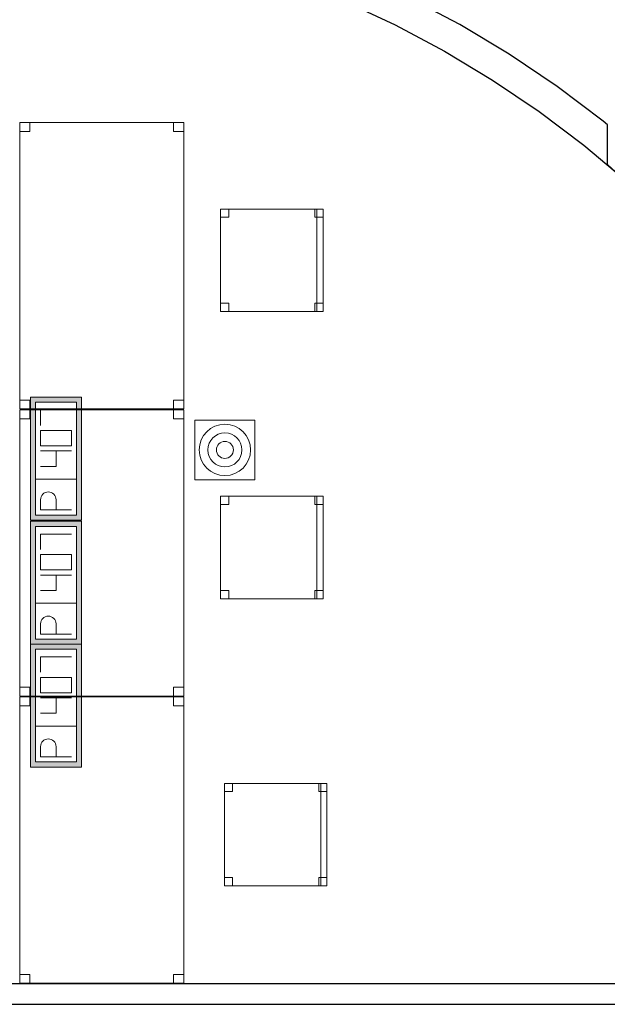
# Model space of a CAD drawing. Header units: metres. Extents: x 397.7 to 427.5, y 12.7 to 28.4.
# Tile 21 of 130: x 406.6 to 409.5, y 18.1 to 22.9. Entities that reach past the tile are written whole.
import ezdxf

# ---------------------------------------------------------------- set-up
doc = ezdxf.new("R2010")
doc.units = ezdxf.units.M
for name, color, linetype, lineweight in [('02_MOBILIARIO', 7, 'Continuous', 18), ('A-DETL-____-MBND', 7, 'Continuous', 18), ('A-DETL-GENF-OTLN', 7, 'Continuous', 18), ('A-WALL-____-MCUT', 7, 'Continuous', 25), ('A-WALL-____-OTLN', 7, 'Continuous', 25)]:
    doc.layers.add(name, color=color, linetype=linetype, lineweight=lineweight)

# ---------------------------------------------------------------- blocks, each defined once
blk = doc.blocks.new('Family - Cadira d_Oficina_P2-152942-05_TEL_P2')
at = {"layer": 'A-DETL-____-MBND', "color": 253, "true_color": 0xaaaaaa}
for p, q in [((0, 0), (0, 0.5)), ((0, 0.5), (0.5, 0.5)), ((0.5, 0.5), (0, 0.5)), ((0, 0.5), (0, 0)), ((0, 0.46), (0, 0.5)), ((0, 0.5), (0.04, 0.5)), ((0, 0.5), (0, 0.46)), ((0.04, 0.5), (0, 0.5)), ((0.04, 0.5), (0.04, 0.46)), ((0.04, 0.46), (0.04, 0.5)), ((0.46, 0.46), (0.46, 0.5)), ((0.46, 0.5), (0.5, 0.5)), ((0.46, 0.5), (0.46, 0.46)), ((0.5, 0.5), (0.46, 0.5)), ((0.47, 0), (0.47, 0.5)), ((0.47, 0.5), (0.5, 0.5)), ((0.47, 0.5), (0.47, 0)), ((0.5, 0.5), (0.47, 0.5)), ((0.5, 0.5), (0.5, 0)), ((0.5, 0), (0.5, 0.5)), ((0.5, 0.5), (0.5, 0)), ((0.5, 0), (0.5, 0.5)), ((0.5, 0.5), (0.5, 0.46)), ((0.5, 0.46), (0.5, 0.5)), ((0.04, 0.46), (0, 0.46)), ((0, 0.46), (0.04, 0.46)), ((0.5, 0.46), (0.46, 0.46)), ((0.46, 0.46), (0.5, 0.46)), ((0, 0), (0, 0.04)), ((0, 0.04), (0.04, 0.04)), ((0, 0.04), (0, 0)), ((0.04, 0.04), (0, 0.04)), ((0.04, 0), (0, 0)), ((0, 0), (0.04, 0)), ((0.5, 0), (0, 0)), ((0, 0), (0.5, 0)), ((0.04, 0.04), (0.04, 0)), ((0.04, 0), (0.04, 0.04)), ((0.46, 0), (0.46, 0.04)), ((0.46, 0.04), (0.5, 0.04)), ((0.46, 0.04), (0.46, 0)), ((0.5, 0.04), (0.46, 0.04)), ((0.5, 0), (0.46, 0)), ((0.46, 0), (0.5, 0)), ((0.47, 0), (0.5, 0)), ((0.5, 0.04), (0.5, 0)), ((0.5, 0), (0.5, 0.04)), ((0.5, 0), (0.47, 0))]:
    blk.add_line(p, q, dxfattribs=at)
blk = doc.blocks.new('Family - Cadira d_Oficina_P2-152995-05_TEL_P2')
at = {"layer": 'A-DETL-____-MBND', "color": 253, "true_color": 0xaaaaaa}
for p, q in [((0, 0.46), (0, 0.5)), ((0, 0.5), (0.04, 0.5)), ((0, 0.5), (0, 0.46)), ((0.04, 0.5), (0, 0.5)), ((0, 0), (0, 0.5)), ((0, 0.5), (0.5, 0.5)), ((0.5, 0.5), (0, 0.5)), ((0, 0.5), (0, 0)), ((0.04, 0.5), (0.04, 0.46)), ((0.04, 0.46), (0.04, 0.5)), ((0.46, 0.46), (0.46, 0.5)), ((0.46, 0.5), (0.5, 0.5)), ((0.46, 0.5), (0.46, 0.46)), ((0.5, 0.5), (0.46, 0.5)), ((0.47, 0), (0.47, 0.5)), ((0.47, 0.5), (0.5, 0.5)), ((0.47, 0.5), (0.47, 0)), ((0.5, 0.5), (0.47, 0.5)), ((0.5, 0.5), (0.5, 0.46)), ((0.5, 0.46), (0.5, 0.5)), ((0.5, 0.5), (0.5, 0)), ((0.5, 0), (0.5, 0.5)), ((0.5, 0.5), (0.5, 0)), ((0.5, 0), (0.5, 0.5)), ((0.04, 0.46), (0, 0.46)), ((0, 0.46), (0.04, 0.46)), ((0.5, 0.46), (0.46, 0.46)), ((0.46, 0.46), (0.5, 0.46)), ((0, 0), (0, 0.04)), ((0, 0.04), (0.04, 0.04)), ((0, 0.04), (0, 0)), ((0.04, 0.04), (0, 0.04)), ((0.04, 0), (0, 0)), ((0, 0), (0.04, 0)), ((0.5, 0), (0, 0)), ((0, 0), (0.5, 0)), ((0.04, 0.04), (0.04, 0)), ((0.04, 0), (0.04, 0.04)), ((0.46, 0), (0.46, 0.04)), ((0.46, 0.04), (0.5, 0.04)), ((0.46, 0.04), (0.46, 0)), ((0.5, 0.04), (0.46, 0.04)), ((0.5, 0), (0.46, 0)), ((0.46, 0), (0.5, 0)), ((0.47, 0), (0.5, 0)), ((0.5, 0.04), (0.5, 0)), ((0.5, 0), (0.5, 0.04)), ((0.5, 0), (0.47, 0))]:
    blk.add_line(p, q, dxfattribs=at)
blk = doc.blocks.new('Family - Evans P2-153004-05_TEL_P2')
at = {"layer": 'A-WALL-____-MCUT', "color": 253, "true_color": 0xaaaaaa}
for p, q in [((1.6277, 5.1197), (1.6277, 4.9611)), ((1.8837, 5.0315), (1.6277, 5.1197)), ((1.4004, 5.0395), (1.3978, 5.0303)), ((1.3978, 5.0303), (1.5726, 4.9801)), ((1.5726, 4.9801), (1.4004, 5.0395)), ((2.1445, 4.926), (1.8837, 5.0315)), ((1.6277, 4.9611), (1.8311, 4.8909)), ((2.3993, 4.807), (2.1445, 4.926)), ((1.8311, 4.8909), (2.0846, 4.7884)), ((2.6476, 4.6748), (2.3993, 4.807)), ((2.0846, 4.7884), (2.3323, 4.6727)), ((2.3323, 4.6727), (2.5737, 4.5443)), ((2.8887, 4.5299), (2.6476, 4.6748)), ((2.5737, 4.5443), (2.808, 4.4033)), ((3.1218, 4.3725), (2.8887, 4.5299)), ((2.808, 4.4033), (3.0346, 4.2503)), ((3.3463, 4.2031), (3.1218, 4.3725)), ((3.0346, 4.2503), (3.2529, 4.0857)), ((3.3677, 4.1851), (3.3463, 4.2031)), ((3.3677, 3.9892), (3.3677, 4.1851)), ((3.2529, 4.0857), (3.4058, 3.9573)), ((3.3715, 3.9892), (3.3677, 3.9892)), ((3.4058, 3.9573), (3.3715, 3.9892))]:
    blk.add_line(p, q, dxfattribs=at)
at = {"layer": 'A-WALL-____-OTLN', "color": 253, "true_color": 0xaaaaaa}
for p, q in [((1.6277, 5.1197), (1.6277, 4.9611)), ((1.8837, 5.0315), (1.6277, 5.1197)), ((1.4004, 5.0395), (1.3978, 5.0303)), ((1.3978, 5.0303), (1.5726, 4.9801)), ((1.5726, 4.9801), (1.4004, 5.0395)), ((2.1445, 4.926), (1.8837, 5.0315)), ((1.6277, 4.9611), (1.8311, 4.8909)), ((2.3993, 4.807), (2.1445, 4.926)), ((1.8311, 4.8909), (2.0846, 4.7884)), ((2.6476, 4.6748), (2.3993, 4.807)), ((2.0846, 4.7884), (2.3323, 4.6727)), ((2.3323, 4.6727), (2.5737, 4.5443)), ((2.8887, 4.5299), (2.6476, 4.6748)), ((2.5737, 4.5443), (2.808, 4.4033)), ((3.1218, 4.3725), (2.8887, 4.5299)), ((2.808, 4.4033), (3.0346, 4.2503)), ((3.3463, 4.2031), (3.1218, 4.3725)), ((3.0346, 4.2503), (3.2529, 4.0857)), ((3.3677, 4.1851), (3.3463, 4.2031)), ((3.3677, 3.9892), (3.3677, 4.1851)), ((3.2529, 4.0857), (3.4058, 3.9573)), ((3.3715, 3.9892), (3.3677, 3.9892)), ((3.4058, 3.9573), (3.3715, 3.9892))]:
    blk.add_line(p, q, dxfattribs=at)
blk = doc.blocks.new('Family - Taula 140X80_P2-153091-05_TEL_P2')
at = {"layer": 'A-DETL-____-MBND', "color": 253, "true_color": 0xaaaaaa}
for p, q in [((0, 1.3536), (0, 1.3973)), ((0, 1.3973), (0.05, 1.3973)), ((0, 1.3973), (0, 1.3536)), ((0.05, 1.3973), (0, 1.3973)), ((0, 0), (0, 1.3973)), ((0, 1.3973), (0.8001, 1.3973)), ((0, 1.3973), (0, 0)), ((0.8001, 1.3973), (0, 1.3973)), ((0.05, 1.3973), (0.05, 1.3536)), ((0.05, 1.3536), (0.05, 1.3973)), ((0.7501, 1.3536), (0.7501, 1.3973)), ((0.7501, 1.3973), (0.8001, 1.3973)), ((0.7501, 1.3973), (0.7501, 1.3536)), ((0.8001, 1.3973), (0.7501, 1.3973)), ((0.8001, 1.3973), (0.8001, 1.3536)), ((0.8001, 1.3536), (0.8001, 1.3973)), ((0.8001, 1.3973), (0.8001, 0)), ((0.8001, 0), (0.8001, 1.3973)), ((0.05, 1.3536), (0, 1.3536)), ((0, 1.3536), (0.05, 1.3536)), ((0.8001, 1.3536), (0.7501, 1.3536)), ((0.7501, 1.3536), (0.8001, 1.3536)), ((0, 0), (0, 0.0437)), ((0, 0.0437), (0.05, 0.0437)), ((0, 0.0437), (0, 0)), ((0.05, 0.0437), (0, 0.0437)), ((0.05, 0), (0, 0)), ((0, 0), (0.05, 0)), ((0.8001, 0), (0, 0)), ((0, 0), (0.8001, 0)), ((0.05, 0.0437), (0.05, 0)), ((0.05, 0), (0.05, 0.0437)), ((0.7501, 0), (0.7501, 0.0437)), ((0.7501, 0.0437), (0.8001, 0.0437)), ((0.8001, 0.0437), (0.7501, 0.0437)), ((0.7501, 0.0437), (0.7501, 0)), ((0.8001, 0), (0.7501, 0)), ((0.7501, 0), (0.8001, 0)), ((0.8001, 0), (0.8001, 0.0437)), ((0.8001, 0.0437), (0.8001, 0))]:
    blk.add_line(p, q, dxfattribs=at)
blk = doc.blocks.new('Family - Taula 140X80_P2-153113-05_TEL_P2')
at = {"layer": 'A-DETL-____-MBND', "color": 253, "true_color": 0xaaaaaa}
for p, q in [((0, 0), (0, 1.3973)), ((0, 1.3973), (0.8001, 1.3973)), ((0, 1.3973), (0, 0)), ((0.8001, 1.3973), (0, 1.3973)), ((0, 1.3536), (0, 1.3973)), ((0, 1.3973), (0.05, 1.3973)), ((0, 1.3973), (0, 1.3536)), ((0.05, 1.3973), (0, 1.3973)), ((0.05, 1.3973), (0.05, 1.3536)), ((0.05, 1.3536), (0.05, 1.3973)), ((0.7501, 1.3536), (0.7501, 1.3973)), ((0.7501, 1.3973), (0.8001, 1.3973)), ((0.7501, 1.3973), (0.7501, 1.3536)), ((0.8001, 1.3973), (0.7501, 1.3973)), ((0.8001, 1.3973), (0.8001, 0)), ((0.8001, 0), (0.8001, 1.3973)), ((0.8001, 1.3973), (0.8001, 1.3536)), ((0.8001, 1.3536), (0.8001, 1.3973)), ((0.05, 1.3536), (0, 1.3536)), ((0, 1.3536), (0.05, 1.3536)), ((0.8001, 1.3536), (0.7501, 1.3536)), ((0.7501, 1.3536), (0.8001, 1.3536)), ((0, 0), (0, 0.0437)), ((0, 0.0437), (0.05, 0.0437)), ((0, 0.0437), (0, 0)), ((0.05, 0.0437), (0, 0.0437)), ((0.05, 0), (0, 0)), ((0, 0), (0.05, 0)), ((0.8001, 0), (0, 0)), ((0, 0), (0.8001, 0)), ((0.05, 0.0437), (0.05, 0)), ((0.05, 0), (0.05, 0.0437)), ((0.7501, 0), (0.7501, 0.0437)), ((0.7501, 0.0437), (0.8001, 0.0437)), ((0.8001, 0.0437), (0.7501, 0.0437)), ((0.7501, 0.0437), (0.7501, 0)), ((0.8001, 0), (0.7501, 0)), ((0.7501, 0), (0.8001, 0)), ((0.8001, 0), (0.8001, 0.0437)), ((0.8001, 0.0437), (0.8001, 0))]:
    blk.add_line(p, q, dxfattribs=at)
blk = doc.blocks.new('Family - Taula 140X80_P2-153212-05_TEL_P2')
at = {"layer": 'A-DETL-____-MBND', "color": 253, "true_color": 0xaaaaaa}
for p, q in [((0, 1.3536), (0, 1.3973)), ((0, 1.3973), (0.05, 1.3973)), ((0, 1.3973), (0, 1.3536)), ((0.05, 1.3973), (0, 1.3973)), ((0, 0), (0, 1.3973)), ((0, 1.3973), (0.8001, 1.3973)), ((0, 1.3973), (0, 0)), ((0.8001, 1.3973), (0, 1.3973)), ((0.05, 1.3973), (0.05, 1.3536)), ((0.05, 1.3536), (0.05, 1.3973)), ((0.7501, 1.3536), (0.7501, 1.3973)), ((0.7501, 1.3973), (0.8001, 1.3973)), ((0.7501, 1.3973), (0.7501, 1.3536)), ((0.8001, 1.3973), (0.7501, 1.3973)), ((0.8001, 1.3973), (0.8001, 1.3536)), ((0.8001, 1.3536), (0.8001, 1.3973)), ((0.8001, 1.3973), (0.8001, 0)), ((0.8001, 0), (0.8001, 1.3973)), ((0.05, 1.3536), (0, 1.3536)), ((0, 1.3536), (0.05, 1.3536)), ((0.8001, 1.3536), (0.7501, 1.3536)), ((0.7501, 1.3536), (0.8001, 1.3536)), ((0, 0), (0, 0.0437)), ((0, 0.0437), (0.05, 0.0437)), ((0, 0.0437), (0, 0)), ((0.05, 0.0437), (0, 0.0437)), ((0.05, 0), (0, 0)), ((0, 0), (0.05, 0)), ((0.8001, 0), (0, 0)), ((0, 0), (0.8001, 0)), ((0.05, 0.0437), (0.05, 0)), ((0.05, 0), (0.05, 0.0437)), ((0.7501, 0), (0.7501, 0.0437)), ((0.7501, 0.0437), (0.8001, 0.0437)), ((0.8001, 0.0437), (0.7501, 0.0437)), ((0.7501, 0.0437), (0.7501, 0)), ((0.8001, 0), (0.7501, 0)), ((0.7501, 0), (0.8001, 0)), ((0.8001, 0), (0.8001, 0.0437)), ((0.8001, 0.0437), (0.8001, 0))]:
    blk.add_line(p, q, dxfattribs=at)
blk = doc.blocks.new('Family - Cadira d_Oficina_P2-153248-05_TEL_P2')
at = {"layer": 'A-DETL-____-MBND', "color": 253, "true_color": 0xaaaaaa}
for p, q in [((0, 0), (0, 0.5)), ((0, 0.5), (0.5, 0.5)), ((0.5, 0.5), (0, 0.5)), ((0, 0.5), (0, 0)), ((0, 0.46), (0, 0.5)), ((0, 0.5), (0.04, 0.5)), ((0, 0.5), (0, 0.46)), ((0.04, 0.5), (0, 0.5)), ((0.04, 0.5), (0.04, 0.46)), ((0.04, 0.46), (0.04, 0.5)), ((0.46, 0.46), (0.46, 0.5)), ((0.46, 0.5), (0.5, 0.5)), ((0.46, 0.5), (0.46, 0.46)), ((0.5, 0.5), (0.46, 0.5)), ((0.47, 0), (0.47, 0.5)), ((0.47, 0.5), (0.5, 0.5)), ((0.47, 0.5), (0.47, 0)), ((0.5, 0.5), (0.47, 0.5)), ((0.5, 0.5), (0.5, 0)), ((0.5, 0), (0.5, 0.5)), ((0.5, 0.5), (0.5, 0.46)), ((0.5, 0.46), (0.5, 0.5)), ((0.5, 0.5), (0.5, 0)), ((0.5, 0), (0.5, 0.5)), ((0.04, 0.46), (0, 0.46)), ((0, 0.46), (0.04, 0.46)), ((0.5, 0.46), (0.46, 0.46)), ((0.46, 0.46), (0.5, 0.46)), ((0, 0), (0, 0.04)), ((0, 0.04), (0.04, 0.04)), ((0, 0.04), (0, 0)), ((0.04, 0.04), (0, 0.04)), ((0.04, 0), (0, 0)), ((0, 0), (0.04, 0)), ((0.5, 0), (0, 0)), ((0, 0), (0.5, 0)), ((0.04, 0.04), (0.04, 0)), ((0.04, 0), (0.04, 0.04)), ((0.46, 0), (0.46, 0.04)), ((0.46, 0.04), (0.5, 0.04)), ((0.46, 0.04), (0.46, 0)), ((0.5, 0.04), (0.46, 0.04)), ((0.5, 0), (0.46, 0)), ((0.46, 0), (0.5, 0)), ((0.47, 0), (0.5, 0)), ((0.5, 0.04), (0.5, 0)), ((0.5, 0), (0.5, 0.04)), ((0.5, 0), (0.47, 0))]:
    blk.add_line(p, q, dxfattribs=at)
blk = doc.blocks.new('Family - Evans P2-153319-05_TEL_P2')
at = {"layer": 'A-WALL-____-MCUT', "color": 253, "true_color": 0xaaaaaa}
for p, q in [((14.3056, 0.1), (6.0299, 0.1)), ((6.0299, 0), (14.3056, 0))]:
    blk.add_line(p, q, dxfattribs=at)
at = {"layer": 'A-WALL-____-OTLN', "color": 253, "true_color": 0xaaaaaa}
for p, q in [((14.3056, 0.1), (6.0299, 0.1)), ((6.0299, 0), (14.3056, 0))]:
    blk.add_line(p, q, dxfattribs=at)
at = {"layer": 'A-WALL-____-OTLN', "color": 253, "lineweight": 18, "true_color": 0xaaaaaa}
blk.add_line((0, 0), (14.3056, 0), dxfattribs=at)
blk = doc.blocks.new('LONDR55-XX_ZZ-ARQ-CAA-M3D-Londres55_ifc-1-05_TEL_P2')
at = {"layer": '02_MOBILIARIO', "color": 253, "lineweight": 18, "true_color": 0xaaaaaa}
for name, p in [('Family - Taula 140X80_P2-153113-05_TEL_P2', (406.6116, 21.019)), ('Family - Cadira d_Oficina_P2-153248-05_TEL_P2', (407.5908, 21.4943)), ('Family - Taula 140X80_P2-153091-05_TEL_P2', (406.6116, 19.6178)), ('Family - Cadira d_Oficina_P2-152995-05_TEL_P2', (407.5908, 20.0932)), ('Family - Taula 140X80_P2-153212-05_TEL_P2', (406.6116, 18.2178)), ('Family - Cadira d_Oficina_P2-152942-05_TEL_P2', (407.6093, 18.6932))]:
    blk.add_blockref(name, p, dxfattribs=at)
at = {"layer": 'A-WALL-____-OTLN', "color": 253, "lineweight": 18, "true_color": 0xaaaaaa}
for name, p in [('Family - Evans P2-153004-05_TEL_P2', (406.1092, 18.2194)), ('Family - Evans P2-153319-05_TEL_P2', (399.2915, 18.1155))]:
    blk.add_blockref(name, p, dxfattribs=at)
blk = doc.blocks.new('ZYR_08_04 Altaveu Sostre Encastat - Altaveu Encastat 08 _Rect_-911407-05_TEL_P2')
at = {"layer": 'A-DETL-GENF-OTLN', "color": 6, "true_color": 0xff00ff}
for p, q in [((-0.145825, 0.145825), (0.145825, 0.145825)), ((-0.145825, -0.145825), (-0.145825, 0.145825)), ((0.145825, 0.145825), (0.145825, -0.145825)), ((0.145825, -0.145825), (-0.145825, -0.145825))]:
    blk.add_line(p, q, dxfattribs=at)
for radius in [0.125, 0.083333, 0.041667]:
    blk.add_circle((0, 0), radius, dxfattribs=at)
blk = doc.blocks.new('ZYR_05_02_05 PT 4COL Terra - 07 PT Terra _4SC-2SAI-2VD_-903853-05_TEL_P2')
at = {"layer": 'A-DETL-____-MBND', "true_color": 0x3c0aff}
h = blk.add_hatch(color=180, dxfattribs=at)
h.paths.add_polyline_path([(-0.1191, -0.125), (0.4809, -0.125), (0.4809, 0.125), (-0.1191, 0.125)])
h.paths.add_polyline_path([(-0.0941, -0.1), (-0.0941, 0.1), (0.4559, 0.1), (0.4559, -0.1)])
at = {"layer": 'A-DETL-____-MBND', "color": 180, "true_color": 0x3c0aff}
for p, q in [((0.4809, 0.125), (-0.1191, 0.125)), ((-0.1191, 0.125), (-0.1191, -0.125)), ((-0.1191, 0.125), (0.4809, 0.125)), ((-0.1191, 0.125), (-0.1191, -0.125)), ((-0.0941, -0.1), (-0.0941, 0.1)), ((-0.0941, 0.1), (0.4559, 0.1)), ((-0.0941, 0.1), (0.4559, 0.1)), ((-0.0941, -0.1), (-0.0941, 0.1)), ((0.0809, 0.1), (0.0809, -0.1)), ((0.4559, 0.1), (0.4559, -0.1)), ((0.4559, 0.1), (0.4559, -0.1)), ((0.4809, -0.125), (0.4809, 0.125)), ((0.4809, 0.125), (0.4809, -0.125)), ((-0.0691, 0.075), (-0.0191, 0.0754)), ((-0.0691, 0.075), (-0.0691, -0.075)), ((0.1434, 0.075), (0.1434, 0)), ((0.2184, 0.075), (0.2184, -0.075)), ((0.3184, 0.075), (0.2434, 0.075)), ((0.2434, 0.075), (0.2434, -0.075)), ((0.3184, -0.075), (0.3184, 0.075)), ((0.3434, 0.075), (0.4184, 0.075)), ((0.4184, 0.075), (0.4184, -0.075)), ((-0.0691, 0), (-0.0191, 0)), ((0.1434, 0), (0.2184, 0)), ((0.2434, -0.075), (0.3184, -0.075)), ((-0.1191, -0.125), (0.4809, -0.125)), ((0.4809, -0.125), (-0.1191, -0.125)), ((0.4559, -0.1), (-0.0941, -0.1)), ((0.4559, -0.1), (-0.0941, -0.1))]:
    blk.add_line(p, q, dxfattribs=at)
blk.add_arc((-0.0191, 0.0377), 0.0377, 270, 90, dxfattribs=at)
blk = doc.blocks.new('ZYR_05_02_05 PT 4COL Terra - 07 PT Terra _4SC-2SAI-2VD_-903854-05_TEL_P2')
at = {"layer": 'A-DETL-____-MBND', "true_color": 0x3c0aff}
h = blk.add_hatch(color=180, dxfattribs=at)
h.paths.add_polyline_path([(0.2599, -0.125), (0.8599, -0.125), (0.8599, 0.125), (0.2599, 0.125)])
h.paths.add_polyline_path([(0.2849, -0.1), (0.2849, 0.1), (0.8349, 0.1), (0.8349, -0.1)])
at = {"layer": 'A-DETL-____-MBND', "color": 180, "true_color": 0x3c0aff}
for p, q in [((0.8599, 0.125), (0.2599, 0.125)), ((0.2599, 0.125), (0.2599, -0.125)), ((0.2599, 0.125), (0.8599, 0.125)), ((0.2599, 0.125), (0.2599, -0.125)), ((0.2849, -0.1), (0.2849, 0.1)), ((0.2849, 0.1), (0.8349, 0.1)), ((0.2849, 0.1), (0.8349, 0.1)), ((0.2849, -0.1), (0.2849, 0.1)), ((0.4599, 0.1), (0.4599, -0.1)), ((0.8349, 0.1), (0.8349, -0.1)), ((0.8349, 0.1), (0.8349, -0.1)), ((0.8599, -0.125), (0.8599, 0.125)), ((0.8599, 0.125), (0.8599, -0.125)), ((0.3099, 0.075), (0.3599, 0.0754)), ((0.3099, 0.075), (0.3099, -0.075)), ((0.5224, 0.075), (0.5224, 0)), ((0.5974, 0.075), (0.5974, -0.075)), ((0.6974, 0.075), (0.6224, 0.075)), ((0.6224, 0.075), (0.6224, -0.075)), ((0.6974, -0.075), (0.6974, 0.075)), ((0.7224, 0.075), (0.7974, 0.075)), ((0.7974, 0.075), (0.7974, -0.075)), ((0.3099, 0), (0.3599, 0)), ((0.5224, 0), (0.5974, 0)), ((0.6224, -0.075), (0.6974, -0.075)), ((0.2599, -0.125), (0.8599, -0.125)), ((0.8599, -0.125), (0.2599, -0.125)), ((0.8349, -0.1), (0.2849, -0.1)), ((0.8349, -0.1), (0.2849, -0.1))]:
    blk.add_line(p, q, dxfattribs=at)
blk.add_arc((0.3599, 0.0377), 0.0377, 270, 90, dxfattribs=at)
blk = doc.blocks.new('ZYR_05_02_05 PT 4COL Terra - 07 PT Terra _4SC-2SAI-2VD_-903855-05_TEL_P2')
at = {"layer": 'A-DETL-____-MBND', "true_color": 0x3c0aff}
h = blk.add_hatch(color=180, dxfattribs=at)
h.paths.add_polyline_path([(0.6452, -0.125), (1.2452, -0.125), (1.2452, 0.125), (0.6452, 0.125)])
h.paths.add_polyline_path([(0.6702, -0.1), (0.6702, 0.1), (1.2202, 0.1), (1.2202, -0.1)])
at = {"layer": 'A-DETL-____-MBND', "color": 180, "true_color": 0x3c0aff}
for p, q in [((1.2452, 0.125), (0.6452, 0.125)), ((0.6452, 0.125), (0.6452, -0.125)), ((0.6452, 0.125), (1.2452, 0.125)), ((0.6452, 0.125), (0.6452, -0.125)), ((0.6702, -0.1), (0.6702, 0.1)), ((0.6702, 0.1), (1.2202, 0.1)), ((0.6702, 0.1), (1.2202, 0.1)), ((0.6702, -0.1), (0.6702, 0.1)), ((0.8452, 0.1), (0.8452, -0.1)), ((1.2202, 0.1), (1.2202, -0.1)), ((1.2202, 0.1), (1.2202, -0.1)), ((1.2452, -0.125), (1.2452, 0.125)), ((1.2452, 0.125), (1.2452, -0.125)), ((0.6952, 0.075), (0.7452, 0.0754)), ((0.6952, 0.075), (0.6952, -0.075)), ((0.9077, 0.075), (0.9077, 0)), ((0.9827, 0.075), (0.9827, -0.075)), ((1.0827, 0.075), (1.0077, 0.075)), ((1.0077, 0.075), (1.0077, -0.075)), ((1.0827, -0.075), (1.0827, 0.075)), ((1.1077, 0.075), (1.1827, 0.075)), ((1.1827, 0.075), (1.1827, -0.075)), ((0.6952, 0), (0.7452, 0)), ((0.9077, 0), (0.9827, 0)), ((1.0077, -0.075), (1.0827, -0.075)), ((0.6452, -0.125), (1.2452, -0.125)), ((1.2452, -0.125), (0.6452, -0.125)), ((1.2202, -0.1), (0.6702, -0.1)), ((1.2202, -0.1), (0.6702, -0.1))]:
    blk.add_line(p, q, dxfattribs=at)
blk.add_arc((0.7452, 0.0377), 0.0377, 270, 90, dxfattribs=at)

msp = doc.modelspace()

# ---------------------------------------------------------------- block references
at = {"lineweight": 5}
msp.add_blockref('LONDR55-XX_ZZ-ARQ-CAA-M3D-Londres55_ifc-1-05_TEL_P2', (0, 0), dxfattribs=at)
at = {"layer": 'A-DETL-____-MBND', "color": 180, "true_color": 0x3c0aff, "rotation": 90.00000000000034}
for name, p in [('ZYR_05_02_05 PT 4COL Terra - 07 PT Terra _4SC-2SAI-2VD_-903855-05_TEL_P2', (406.7886, 19.8314)), ('ZYR_05_02_05 PT 4COL Terra - 07 PT Terra _4SC-2SAI-2VD_-903854-05_TEL_P2', (406.7886, 19.6114)), ('ZYR_05_02_05 PT 4COL Terra - 07 PT Terra _4SC-2SAI-2VD_-903853-05_TEL_P2', (406.7886, 19.3914))]:
    msp.add_blockref(name, p, dxfattribs=at)
at = {"layer": 'A-DETL-GENF-OTLN', "color": 6, "true_color": 0xff00ff}
msp.add_blockref('ZYR_08_04 Altaveu Sostre Encastat - Altaveu Encastat 08 _Rect_-911407-05_TEL_P2', (407.612, 20.8194), dxfattribs=at)

doc.saveas('drawing.dxf')
